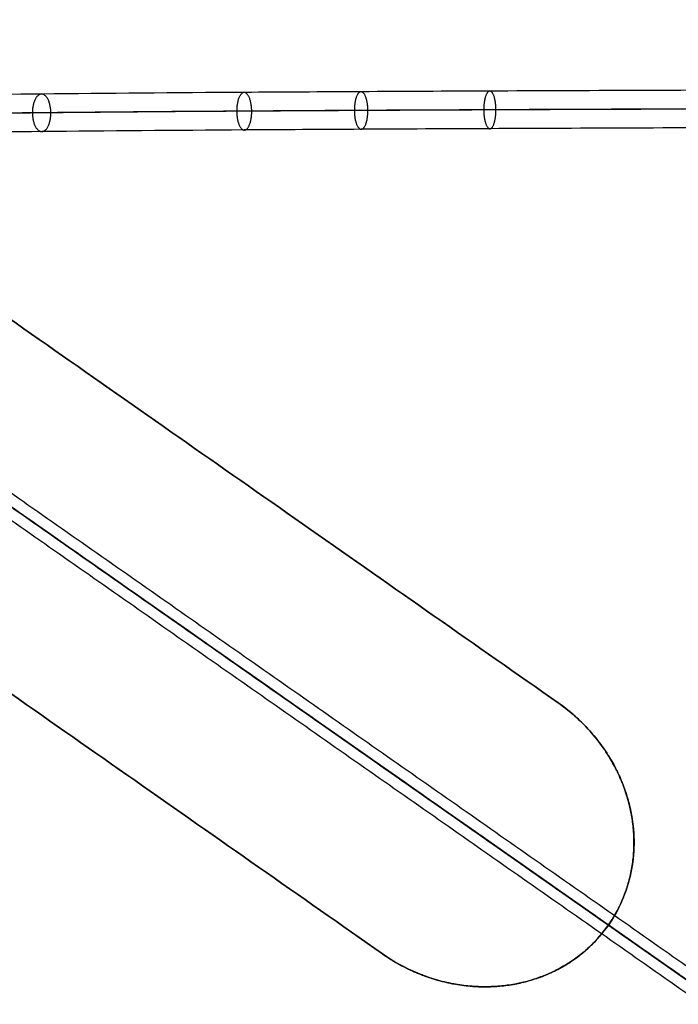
# Model space of a CAD drawing. Header units: millimetres. Extents: x -1437 to 1444, y -1373 to 1332.
# Tile 178 of 256: x -801 to -731, y -96 to 9. Entities that reach past the tile are written whole.
import ezdxf

# ---------------------------------------------------------------- set-up
doc = ezdxf.new("R2010")
doc.units = ezdxf.units.MM
doc.layers.add('Default', color=7, linetype='Continuous', true_color=0x000000)

msp = doc.modelspace()

# ---------------------------------------------------------------- linework, layer by layer
at = {"layer": 'Default'}
for q in [(-612.95, -175.03, -191.39), (-367.2, -347.1, -191.39)]:
    msp.add_line((-1350.18, 341.19, -191.39), q, dxfattribs=at)
for points, degree in [([(-285.79, -147.73, -209.05), (-738.23, 169.08, -209.05), (-1190.68, 485.89, -209.05)], 2), ([(-287.26, -146.88, -209.57), (-738.32, 168.95, -209.57), (-1189.38, 484.79, -209.57)], 2), ([(-1146.26, -413.65, -394.51), (-858.69, -2.96, -394.51), (-571.13, 407.73, -394.51)], 2), ([(-1145.5, -412.55, -393.96), (-858.69, -2.96, -393.96), (-571.89, 406.64, -393.96)], 2), ([(-841.85, -542.3, -333.61), (-593.98, -188.31, -333.61), (-346.12, 165.68, -333.61)], 2), ([(-841.14, -540.93, -333.09), (-594.15, -188.19, -333.09), (-347.16, 164.54, -333.09)], 2), ([(-1431.6, 141.82, -209.05), (-979.15, -174.99, -209.05), (-526.71, -491.8, -209.05)], 2), ([(-1430.12, 140.97, -209.57), (-979.07, -174.87, -209.57), (-528.01, -490.7, -209.57)], 2), ([(-954.85, 84.28, -173.19), (-849.34, 10.4, -173.19), (-743.83, -63.48, -173.19)], 2), ([(-743.83, -63.48, -173.74), (-849.34, 10.4, -173.74), (-954.85, 84.28, -173.74)], 2), ([(-954.85, 84.28, -173.47), (-849.34, 10.4, -173.47), (-743.83, -63.48, -173.47)], 2), ([(-973.56, 57.57, -173.74), (-868.04, -16.31, -173.74), (-762.53, -90.19, -173.74)], 2), ([(-762.53, -90.19, -173.19), (-868.04, -16.31, -173.19), (-973.56, 57.57, -173.19)], 2), ([(-973.56, 57.57, -173.47), (-868.04, -16.31, -173.47), (-762.53, -90.19, -173.47)], 2), ([(121.8, -0.99, 715.19), (121.8, -0.99, 590), (-390, 0, 510), (-850, 0, 590), (-852.19, -2.91, 703.96), (-852.19, -2.91, 721.16), (-855.63, -10.93, 725.71), (-858.69, -2.96, 721.16), (-858.69, -2.96, 704.76), (-858.69, -2.96, 358.61)], 3), ([(-587.51, -191.4, -146.33), (-721.66, -97.46, -83.46), (-855.82, -3.52, -20.59)], 2), ([(-588.57, -192.1, -147.54), (-722.73, -98.16, -84.68), (-856.88, -4.22, -21.81)], 2), ([(-856.12, -4.76, -19.37), (-721.96, -98.7, -82.24), (-587.8, -192.63, -145.11)], 2), ([(-588.87, -193.34, -146.33), (-723.02, -99.4, -83.46), (-857.18, -5.46, -20.59)], 2), ([(-743.83, -63.48, -173.19), (-743.83, -63.48, -173.47), (-743.83, -63.48, -173.74)], 2), ([(-1412.74, -77.18, -294.41), (-1075.85, -313.08, -294.41), (-738.96, -548.97, -294.41)], 2), ([(-1410.79, -78.22, -294.88), (-1075.69, -312.87, -294.88), (-740.59, -547.51, -294.88)], 2), ([(-738.49, -87.12, -173.53), (-669.37, -135.52, -173.53), (-600.26, -183.91, -173.53)], 2), ([(-600.26, -183.91, -172.97), (-669.37, -135.52, -172.97), (-738.49, -87.12, -172.97)], 2), ([(-738.49, -87.12, -173.53), (-738.49, -87.12, -173.25), (-738.49, -87.12, -172.97)], 2), ([(-762.53, -90.19, -173.74), (-762.53, -90.19, -173.47), (-762.53, -90.19, -173.19)], 2)]:
    msp.add_open_spline(points, degree=degree, dxfattribs=at)
for points, knots in [([(121.8, 1.01, 715.19), (121.8, 1.01, 712.06), (121.47, 1.02, 705.64), (119.91, 1.02, 696.09), (117.28, 1.02, 686.89), (112.49, 1.03, 675.18), (104.09, 1.05, 661.34), (90.55, 1.07, 646.15), (73.89, 1.1, 632.3), (54.38, 1.14, 619.69), (31.98, 1.18, 608.08), (6.87, 1.22, 597.48), (-20.37, 1.27, 588.03), (-49.15, 1.32, 579.71), (-79.13, 1.37, 572.43), (-110.38, 1.42, 566.07), (-142.62, 1.48, 560.56), (-187.18, 1.55, 554.23), (-243.73, 1.63, 548.34), (-310.78, 1.72, 544.07), (-394.7, 1.82, 541.57), (-474.03, 1.89, 542.98), (-548.15, 1.92, 548.32), (-597.56, 1.92, 553.71), (-642.4, 1.89, 560.39), (-682.83, 1.84, 568.17), (-718.69, 1.76, 576.88), (-745.51, 1.66, 585), (-764.5, 1.57, 591.87), (-780.57, 1.48, 598.42), (-797.88, 1.34, 606.82), (-815.03, 1.14, 617.63), (-828.07, 0.92, 628.49), (-837.62, 0.69, 639.24), (-844.24, 0.45, 649.84), (-848.39, 0.22, 660), (-850.64, 0, 669.46), (-851.62, -0.2, 678.09), (-851.84, -0.37, 685.38), (-851.92, -0.5, 691.58), (-852.02, -0.62, 697.18), (-852.09, -0.73, 701.64), (-852.15, -0.81, 704.97), (-852.19, -0.89, 707.3), (-852.24, -0.99, 709.96), (-852.34, -1.17, 713.28), (-852.46, -1.44, 716.13), (-852.68, -1.96, 718.55), (-852.88, -2.43, 719.97), (-853.13, -3.01, 721.25), (-853.5, -3.82, 722.62), (-854.01, -4.87, 723.95), (-854.63, -5.89, 724.9), (-855.14, -6.49, 725.35), (-855.47, -6.75, 725.52), (-855.6, -6.78, 725.54), (-855.6, -6.79, 725.54), (-855.94, -6.59, 725.41), (-856.45, -6.01, 724.94), (-857.06, -4.97, 723.86), (-857.65, -3.66, 721.91), (-857.97, -2.85, 719.99), (-858.15, -2.39, 718.49), (-858.25, -2.12, 717.45), (-858.33, -1.9, 716.03), (-858.4, -1.74, 714.07), (-858.45, -1.6, 711.22), (-858.52, -1.41, 704.82), (-858.58, -1.25, 692.4), (-858.63, -1.12, 670.53), (-858.68, -0.99, 617.37), (-858.7, -0.95, 512.13), (-858.7, -0.96, 417.64), (-858.7, -0.96, 358.61)], [0, 0, 0, 0, 9.388442, 19.255122, 28.99587, 38.035744, 57.178432, 77.316807, 98.865398, 122.0388, 146.915987, 174.481276, 203.739445, 233.403788, 264.315339, 296.270226, 329.054027, 362.435905, 431.292467, 499.5547, 563.980864, 683.126418, 737.455677, 786.854036, 832.219792, 873.426133, 910.348743, 942.872083, 957.452181, 970.901248, 994.946321, 1015.05342, 1031.625177, 1045.695345, 1058.056965, 1068.935462, 1078.507792, 1087.139358, 1094.964675, 1100.369308, 1105.773942, 1111.759052, 1113.749703, 1115.740354, 1118.707084, 1121.673814, 1125.577668, 1126.9516, 1128.325532, 1129.460216, 1130.594899, 1132.508856, 1134.025116, 1134.607944, 1135.083165, 1135.462208, 1135.814415, 1136.238968, 1136.781797, 1138.268316, 1140.331197, 1143.008474, 1143.777952, 1144.619471, 1145.745917, 1147.532257, 1150.276904, 1154.139598, 1166.64375, 1187.48244, 1219.713851, 1326.113725, 1503.189768, 1503.189768, 1503.189768, 1503.189768]), ([(119.8, -0.99, 715.19), (119.8, -0.99, 712.13), (119.48, -0.98, 705.85), (117.95, -0.98, 696.52), (115.38, -0.98, 687.55), (110.7, -0.97, 676.1), (102.48, -0.95, 662.55), (89.16, -0.93, 647.61), (72.71, -0.9, 633.92), (53.38, -0.86, 621.42), (31.14, -0.82, 609.89), (6.16, -0.78, 599.35), (-20.98, -0.73, 589.93), (-49.66, -0.68, 581.64), (-79.56, -0.63, 574.38), (-110.74, -0.58, 568.03), (-142.93, -0.53, 562.53), (-187.42, -0.46, 556.21), (-243.89, -0.37, 550.33), (-310.88, -0.28, 546.07), (-394.71, -0.18, 543.57), (-473.95, -0.11, 544.97), (-547.97, -0.08, 550.3), (-597.3, -0.09, 555.69), (-642.07, -0.11, 562.36), (-682.41, -0.17, 570.13), (-718.17, -0.25, 578.81), (-744.89, -0.34, 586.9), (-763.78, -0.43, 593.73), (-779.75, -0.52, 600.24), (-796.9, -0.66, 608.57), (-813.85, -0.86, 619.26), (-826.67, -1.07, 629.92), (-835.99, -1.3, 640.44), (-842.42, -1.53, 650.73), (-846.44, -1.75, 660.58), (-848.63, -1.97, 669.75), (-849.58, -2.16, 678.18), (-849.8, -2.33, 685.36), (-849.89, -2.47, 691.58), (-849.98, -2.58, 697.17), (-850.05, -2.69, 701.63), (-850.11, -2.77, 704.95), (-850.15, -2.85, 707.27), (-850.21, -2.95, 709.92), (-850.3, -3.13, 713.21), (-850.42, -3.4, 716), (-850.63, -3.88, 718.27), (-850.81, -4.31, 719.58), (-851.05, -4.85, 720.76), (-851.39, -5.61, 722.05), (-851.88, -6.63, 723.35), (-852.53, -7.72, 724.37), (-853.26, -8.58, 725.03), (-853.89, -9.15, 725.42), (-855.24, -9.73, 725.76), (-856.95, -9.38, 725.54), (-857.74, -8.74, 725.09), (-858.52, -7.87, 724.38), (-859.13, -6.79, 723.23), (-859.7, -5.54, 721.35), (-859.99, -4.78, 719.56), (-860.16, -4.34, 718.15), (-860.25, -4.1, 717.21), (-860.33, -3.9, 715.9), (-860.39, -3.74, 713.99), (-860.45, -3.6, 711.18), (-860.52, -3.41, 704.8), (-860.58, -3.26, 692.39), (-860.63, -3.13, 670.53), (-860.68, -3, 617.37), (-860.69, -2.96, 512.13), (-860.69, -2.96, 417.64), (-860.69, -2.96, 358.61)], [0, 0, 0, 0, 9.388442, 19.255122, 28.99587, 38.035744, 57.178432, 77.316807, 98.865398, 122.0388, 146.915987, 174.481276, 203.739445, 233.403788, 264.315339, 296.270226, 329.054027, 362.435905, 431.292467, 499.5547, 563.980864, 683.126418, 737.455677, 786.854036, 832.219792, 873.426133, 910.348743, 942.872083, 957.452181, 970.901248, 994.946321, 1015.05342, 1031.625177, 1045.695345, 1058.056965, 1068.935462, 1078.507792, 1087.139358, 1094.964675, 1100.369308, 1105.773942, 1111.759052, 1113.749703, 1115.740354, 1118.707084, 1121.673814, 1125.577668, 1126.9516, 1128.325532, 1129.460216, 1130.594899, 1132.508856, 1134.025116, 1134.607944, 1135.083165, 1135.462208, 1135.814415, 1136.238968, 1136.781797, 1138.268316, 1140.331197, 1143.008474, 1143.777952, 1144.619471, 1145.745917, 1147.532257, 1150.276904, 1154.139598, 1166.64375, 1187.48244, 1219.713851, 1326.113725, 1503.189768, 1503.189768, 1503.189768, 1503.189768]), ([(123.8, -0.99, 715.19), (123.8, -0.99, 712), (123.47, -0.98, 705.43), (121.86, -0.98, 695.65), (119.17, -0.98, 686.24), (114.27, -0.97, 674.25), (105.69, -0.95, 660.13), (91.93, -0.93, 644.7), (75.06, -0.89, 630.67), (55.37, -0.86, 617.95), (32.82, -0.82, 606.26), (7.58, -0.77, 595.61), (-19.77, -0.73, 586.12), (-48.64, -0.68, 577.77), (-78.7, -0.62, 570.48), (-110.01, -0.57, 564.1), (-142.31, -0.52, 558.58), (-186.95, -0.45, 552.24), (-243.56, -0.37, 546.34), (-310.69, -0.28, 542.07), (-394.69, -0.18, 539.56), (-474.11, -0.11, 540.97), (-548.33, -0.08, 546.32), (-597.81, -0.08, 551.73), (-642.74, -0.11, 558.41), (-683.25, -0.16, 566.21), (-719.21, -0.24, 574.94), (-746.12, -0.33, 583.09), (-765.21, -0.43, 590), (-781.38, -0.52, 596.59), (-798.82, -0.66, 605.05), (-816.18, -0.86, 615.99), (-829.43, -1.09, 627.01), (-839.19, -1.32, 638.01), (-845.99, -1.56, 648.89), (-850.27, -1.8, 659.35), (-852.58, -2.03, 669.08), (-853.57, -2.24, 677.91), (-853.8, -2.4, 685.31), (-853.89, -2.54, 691.51), (-853.98, -2.66, 697.1), (-854.05, -2.76, 701.56), (-854.11, -2.85, 704.88), (-854.15, -2.92, 707.19), (-854.2, -3.02, 709.82), (-854.3, -3.2, 713.07), (-854.41, -3.46, 715.76), (-854.61, -3.91, 717.81), (-854.76, -4.28, 718.94), (-854.96, -4.73, 719.94), (-855.24, -5.36, 720.99), (-855.62, -6.15, 721.99), (-856.07, -6.87, 722.65), (-856.31, -7.14, 722.85), (-856.35, -7.14, 722.84), (-855.77, -6.85, 722.67), (-854.84, -7.05, 722.79), (-854.73, -7.21, 722.91), (-854.9, -7.03, 722.78), (-855.32, -6.35, 722.09), (-855.77, -5.35, 720.6), (-856.03, -4.67, 719.03), (-856.18, -4.28, 717.73), (-856.26, -4.07, 716.91), (-856.33, -3.89, 715.75), (-856.39, -3.73, 713.9), (-856.45, -3.59, 711.13), (-856.52, -3.41, 704.77), (-856.58, -3.25, 692.38), (-856.63, -3.12, 670.52), (-856.68, -2.99, 617.37), (-856.69, -2.95, 512.13), (-856.69, -2.95, 417.64), (-856.69, -2.95, 358.61)], [0, 0, 0, 0, 9.388442, 19.255122, 28.99587, 38.035744, 57.178432, 77.316807, 98.865398, 122.0388, 146.915987, 174.481276, 203.739445, 233.403788, 264.315339, 296.270226, 329.054027, 362.435905, 431.292467, 499.5547, 563.980864, 683.126418, 737.455677, 786.854036, 832.219792, 873.426133, 910.348743, 942.872083, 957.452181, 970.901248, 994.946321, 1015.05342, 1031.625177, 1045.695345, 1058.056965, 1068.935462, 1078.507792, 1087.139358, 1094.964675, 1100.369308, 1105.773942, 1111.759052, 1113.749703, 1115.740354, 1118.707084, 1121.673814, 1125.577668, 1126.9516, 1128.325532, 1129.460216, 1130.594899, 1132.508856, 1134.025116, 1134.607944, 1135.083165, 1135.462208, 1135.814415, 1136.238968, 1136.781797, 1138.268316, 1140.331197, 1143.008474, 1143.777952, 1144.619471, 1145.745917, 1147.532257, 1150.276904, 1154.139598, 1166.64375, 1187.48244, 1219.713851, 1326.113725, 1503.189768, 1503.189768, 1503.189768, 1503.189768]), ([(121.8, -2.99, 715.19), (121.8, -2.99, 712.06), (121.47, -2.98, 705.64), (119.91, -2.98, 696.09), (117.28, -2.98, 686.89), (112.49, -2.97, 675.17), (104.09, -2.95, 661.34), (90.55, -2.93, 646.15), (73.88, -2.9, 632.29), (54.38, -2.86, 619.68), (31.98, -2.82, 608.07), (6.86, -2.78, 597.48), (-20.38, -2.73, 588.02), (-49.15, -2.68, 579.7), (-79.13, -2.63, 572.43), (-110.38, -2.58, 566.06), (-142.62, -2.52, 560.55), (-187.19, -2.45, 554.22), (-243.73, -2.37, 548.33), (-310.79, -2.28, 544.06), (-394.7, -2.18, 541.56), (-474.04, -2.11, 542.97), (-548.15, -2.08, 548.31), (-597.56, -2.08, 553.71), (-642.4, -2.11, 560.38), (-682.83, -2.16, 568.17), (-718.68, -2.24, 576.87), (-745.5, -2.34, 584.99), (-764.48, -2.43, 591.86), (-780.55, -2.52, 598.41), (-797.85, -2.66, 606.81), (-814.99, -2.86, 617.61), (-828.03, -3.08, 628.45), (-837.56, -3.31, 639.2), (-844.17, -3.54, 649.78), (-848.32, -3.78, 659.93), (-850.57, -4, 669.38), (-851.54, -4.2, 678), (-851.76, -4.37, 685.29), (-851.85, -4.5, 691.5), (-851.94, -4.62, 697.09), (-852.01, -4.72, 701.55), (-852.07, -4.81, 704.86), (-852.11, -4.88, 707.16), (-852.17, -4.98, 709.78), (-852.26, -5.16, 713), (-852.37, -5.42, 715.63), (-852.55, -5.83, 717.53), (-852.7, -6.17, 718.55), (-852.87, -6.58, 719.45), (-853.13, -7.15, 720.43), (-853.5, -7.92, 721.39), (-853.97, -8.7, 722.12), (-854.42, -9.23, 722.52), (-854.77, -9.54, 722.73), (-855.41, -9.8, 722.89), (-856.2, -9.64, 722.79), (-856.54, -9.36, 722.59), (-856.96, -8.9, 722.22), (-857.38, -8.17, 721.46), (-857.81, -7.23, 720.05), (-858.05, -6.61, 718.6), (-858.2, -6.24, 717.39), (-858.27, -6.05, 716.67), (-858.33, -5.89, 715.62), (-858.39, -5.73, 713.82), (-858.44, -5.6, 711.08), (-858.51, -5.41, 704.75), (-858.57, -5.25, 692.37), (-858.62, -5.12, 670.52), (-858.67, -4.99, 617.37), (-858.69, -4.95, 512.13), (-858.69, -4.96, 417.64), (-858.69, -4.96, 358.61)], [0, 0, 0, 0, 9.388442, 19.255122, 28.99587, 38.035744, 57.178432, 77.316807, 98.865398, 122.0388, 146.915987, 174.481276, 203.739445, 233.403788, 264.315339, 296.270226, 329.054027, 362.435905, 431.292467, 499.5547, 563.980864, 683.126418, 737.455677, 786.854036, 832.219792, 873.426133, 910.348743, 942.872083, 957.452181, 970.901248, 994.946321, 1015.05342, 1031.625177, 1045.695345, 1058.056965, 1068.935462, 1078.507792, 1087.139358, 1094.964675, 1100.369308, 1105.773942, 1111.759052, 1113.749703, 1115.740354, 1118.707084, 1121.673814, 1125.577668, 1126.9516, 1128.325532, 1129.460216, 1130.594899, 1132.508856, 1134.025116, 1134.607944, 1135.083165, 1135.462208, 1135.814415, 1136.238968, 1136.781797, 1138.268316, 1140.331197, 1143.008474, 1143.777952, 1144.619471, 1145.745917, 1147.532257, 1150.276904, 1154.139598, 1166.64375, 1187.48244, 1219.713851, 1326.113725, 1503.189768, 1503.189768, 1503.189768, 1503.189768]), ([(-367.2, -347.1, -172.97), (-390.4, -330.86, -195.67), (-461.26, -281.24, -258.15), (-624.27, -167.1, -361.37), (-768.91, -65.82, -394.51), (-858.69, -2.96, -394.51)], [2.41548, 2.41548, 2.41548, 2.41548, 70.396144, 198.636056, 404.995527, 404.995527, 404.995527, 404.995527]), ([(-368.49, -346.2, -173.53), (-391.38, -330.17, -195.85), (-461.89, -280.8, -257.93), (-624.42, -166.99, -360.83), (-768.97, -65.78, -393.96), (-858.69, -2.96, -393.96)], [2.408267, 2.408267, 2.408267, 2.408267, 69.367076, 197.537893, 403.786179, 403.786179, 403.786179, 403.786179]), ([(-738.49, -87.12, -173.53), (-737.9, -86.28, -173.53), (-737.16, -84.96, -173.53), (-736.55, -83.3, -173.54), (-736.34, -82.56, -173.55), (-736.21, -82.06, -173.55), (-736.15, -81.81, -173.55), (-735.99, -81.05, -173.56), (-735.91, -80.55, -173.56), (-735.8, -79.52, -173.58), (-735.77, -79, -173.58), (-735.76, -77.96, -173.59), (-735.79, -77.18, -173.6), (-735.89, -76.27, -173.61), (-735.95, -75.88, -173.62), (-735.99, -75.62, -173.62), (-736.02, -75.49, -173.62), (-736.14, -74.83, -173.63), (-736.32, -74.03, -173.64), (-736.6, -73.12, -173.66), (-736.76, -72.67, -173.66), (-736.84, -72.44, -173.66), (-736.88, -72.34, -173.67), (-736.9, -72.28, -173.67), (-736.91, -72.25, -173.67), (-737.14, -71.67, -173.67), (-737.49, -70.87, -173.68), (-737.97, -69.97, -173.7), (-738.23, -69.53, -173.7), (-738.36, -69.31, -173.7), (-738.42, -69.21, -173.7), (-738.45, -69.15, -173.71), (-738.47, -69.12, -173.71), (-738.83, -68.55, -173.71), (-739.19, -68.03, -173.72), (-739.77, -67.28, -173.72), (-740.07, -66.92, -173.73), (-740.43, -66.5, -173.73), (-740.59, -66.32, -173.73), (-740.7, -66.2, -173.73), (-740.75, -66.15, -173.73), (-741.72, -65.12, -173.74), (-742.73, -64.25, -173.74), (-743.83, -63.48, -173.74)], [0, 0, 0, 0, 2.16185, 3.242775, 3.783237, 3.783237, 4.323699, 4.323699, 5.404624, 5.404624, 6.485549, 6.485549, 7.566474, 8.106936, 8.377168, 8.377168, 8.647399, 8.647399, 9.728324, 10.268786, 10.539017, 10.674133, 10.741691, 10.741691, 10.809249, 10.809249, 11.890173, 12.430636, 12.700867, 12.835983, 12.903541, 12.903541, 12.971098, 12.971098, 14.052023, 14.052023, 14.592486, 14.862717, 14.997832, 14.997832, 15.132948, 15.132948, 17.294798, 17.294798, 17.294798, 17.294798]), ([(-743.83, -63.48, -173.19), (-743.28, -63.87, -173.19), (-742.75, -64.28, -173.19), (-742, -64.93, -173.19), (-741.63, -65.26, -173.19), (-741.21, -65.67, -173.18), (-741.04, -65.85, -173.18), (-740.92, -65.97, -173.18), (-740.86, -66.03, -173.18), (-740.37, -66.56, -173.18), (-739.96, -67.04, -173.17), (-739.38, -67.79, -173.17), (-739.09, -68.18, -173.16), (-738.78, -68.63, -173.16), (-738.63, -68.87, -173.15), (-738.57, -68.97, -173.15), (-738.53, -69.03, -173.15), (-738.5, -69.07, -173.15), (-738.17, -69.6, -173.15), (-737.74, -70.37, -173.14), (-737.31, -71.29, -173.13), (-737.11, -71.77, -173.12), (-737.01, -72, -173.12), (-736.97, -72.1, -173.12), (-736.94, -72.17, -173.11), (-736.93, -72.21, -173.11), (-736.72, -72.76, -173.11), (-736.46, -73.54, -173.1), (-736.22, -74.46, -173.08), (-736.14, -74.86, -173.08), (-736.08, -75.12, -173.08), (-736.06, -75.26, -173.07), (-735.65, -77.49, -173.04), (-735.68, -79.55, -173.02), (-736.52, -83.6, -172.98), (-737.32, -85.45, -172.97), (-738.49, -87.12, -172.97)], [0, 0, 0, 0, 1.083155, 1.083155, 1.624733, 1.895522, 2.030917, 2.030917, 2.166311, 2.166311, 3.249466, 3.249466, 3.791044, 4.061833, 4.197227, 4.264925, 4.264925, 4.332622, 4.332622, 5.415777, 5.957355, 6.228144, 6.363538, 6.431236, 6.431236, 6.498933, 6.498933, 7.582088, 8.123666, 8.394455, 8.394455, 8.665244, 8.665244, 12.997866, 12.997866, 17.330488, 17.330488, 17.330488, 17.330488]), ([(-762.53, -90.19, -173.74), (-761.94, -90.61, -173.74), (-761.33, -90.99, -173.74), (-760.39, -91.5, -173.74), (-759.92, -91.75, -173.74), (-759.35, -92.01, -173.74), (-759.06, -92.13, -173.73), (-758.94, -92.18, -173.73), (-758.86, -92.22, -173.73), (-758.81, -92.24, -173.73), (-758.15, -92.51, -173.73), (-757.52, -92.73, -173.72), (-756.57, -93.02, -173.72), (-756.09, -93.14, -173.71), (-755.53, -93.27, -173.71), (-755.25, -93.33, -173.7), (-755.11, -93.36, -173.7), (-755.05, -93.37, -173.7), (-755.01, -93.38, -173.7), (-754.98, -93.38, -173.7), (-754.38, -93.49, -173.7), (-753.5, -93.61, -173.69), (-752.47, -93.68, -173.67), (-751.96, -93.69, -173.67), (-751.7, -93.69, -173.66), (-751.59, -93.69, -173.66), (-751.52, -93.69, -173.66), (-751.48, -93.69, -173.66), (-750.9, -93.69, -173.65), (-750.1, -93.64, -173.64), (-749.17, -93.53, -173.63), (-748.71, -93.45, -173.63), (-748.51, -93.42, -173.62), (-748.38, -93.39, -173.62), (-748.31, -93.38, -173.62), (-747.25, -93.17, -173.61), (-746.28, -92.88, -173.6), (-744.44, -92.15, -173.57), (-743.56, -91.7, -173.56), (-741.03, -90.09, -173.54), (-739.62, -88.74, -173.53), (-738.49, -87.12, -173.53)], [0, 0, 0, 0, 1.081886, 1.081886, 1.622829, 1.893301, 2.028537, 2.096155, 2.096155, 2.163772, 2.163772, 3.245659, 3.245659, 3.786602, 4.057073, 4.192309, 4.259927, 4.293736, 4.293736, 4.327545, 4.327545, 5.409431, 5.950374, 6.220846, 6.356082, 6.423699, 6.423699, 6.491317, 6.491317, 7.573204, 8.114147, 8.384618, 8.519854, 8.519854, 8.65509, 8.65509, 10.818862, 10.818862, 12.982635, 12.982635, 17.310179, 17.310179, 17.310179, 17.310179]), ([(-738.49, -87.12, -172.97), (-739.06, -87.93, -172.97), (-740.01, -89.05, -172.98), (-741.12, -90, -172.98), (-741.9, -90.61, -172.99), (-742.3, -90.9, -172.99), (-743.56, -91.7, -173.01), (-744.45, -92.15, -173.02), (-745.83, -92.7, -173.04), (-746.54, -92.95, -173.04), (-747.39, -93.18, -173.06), (-747.83, -93.28, -173.06), (-748.02, -93.32, -173.06), (-748.14, -93.34, -173.07), (-748.2, -93.36, -173.07), (-748.79, -93.47, -173.07), (-749.58, -93.59, -173.08), (-750.51, -93.66, -173.1), (-750.98, -93.68, -173.1), (-751.22, -93.69, -173.1), (-751.32, -93.69, -173.11), (-751.39, -93.69, -173.11), (-751.42, -93.69, -173.11), (-752.04, -93.7, -173.11), (-752.92, -93.66, -173.13), (-753.95, -93.55, -173.14), (-754.46, -93.47, -173.14), (-754.72, -93.43, -173.14), (-754.84, -93.41, -173.15), (-754.9, -93.4, -173.15), (-754.94, -93.39, -173.15), (-754.95, -93.39, -173.15), (-755.62, -93.26, -173.15), (-756.26, -93.11, -173.16), (-757.21, -92.83, -173.17), (-757.68, -92.67, -173.17), (-758.23, -92.47, -173.18), (-758.5, -92.36, -173.18), (-758.62, -92.32, -173.18), (-758.7, -92.29, -173.18), (-758.73, -92.27, -173.18), (-760.1, -91.71, -173.19), (-761.35, -91.02, -173.19), (-762.53, -90.19, -173.19)], [0, 0, 0, 0, 2.1622, 3.2433, 3.2433, 4.3244, 4.3244, 6.486601, 6.486601, 7.567701, 8.108251, 8.378526, 8.513663, 8.513663, 8.648801, 8.648801, 9.729901, 10.270451, 10.540726, 10.675863, 10.743432, 10.743432, 10.811001, 10.811001, 11.892101, 12.432651, 12.702926, 12.838064, 12.905632, 12.939417, 12.939417, 12.973201, 12.973201, 14.054301, 14.054301, 14.594851, 14.865126, 15.000264, 15.067833, 15.067833, 15.135401, 15.135401, 17.297601, 17.297601, 17.297601, 17.297601])]:
    msp.add_open_spline(points, degree=3, knots=knots, dxfattribs=at)
for points, weights, knots in [([(-797.83, -0.68, 609.55), (-797.82, -2.68, 609.54), (-798.8, -2.68, 607.8), (-799.78, -2.68, 606.06), (-799.79, -0.68, 606.07), (-799.8, 1.32, 606.08), (-798.82, 1.32, 607.82), (-797.84, 1.32, 609.56), (-797.83, -0.68, 609.55)], [1, 0.707106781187, 1, 0.707106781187, 1, 0.707106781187, 1, 0.707106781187, 1], [0, 0, 0, 3.141593, 3.141593, 6.283185, 6.283185, 9.424778, 9.424778, 12.566371, 12.566371, 12.566371]), ([(-776.45, -0.51, 599.01), (-776.44, -2.51, 599.01), (-777.24, -2.51, 597.17), (-778.04, -2.51, 595.34), (-778.05, -0.51, 595.35), (-778.06, 1.49, 595.35), (-777.26, 1.49, 597.19), (-776.47, 1.49, 599.02), (-776.45, -0.51, 599.01)], [1, 0.707106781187, 1, 0.707106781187, 1, 0.707106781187, 1, 0.707106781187, 1], [0, 0, 0, 3.141593, 3.141593, 6.283185, 6.283185, 9.424778, 9.424778, 12.566371, 12.566371, 12.566371]), ([(-764.09, -0.43, 593.95), (-764.08, -2.43, 593.95), (-764.8, -2.43, 592.08), (-765.52, -2.43, 590.21), (-765.53, -0.43, 590.22), (-765.54, 1.57, 590.23), (-764.82, 1.57, 592.09), (-764.1, 1.57, 593.96), (-764.09, -0.43, 593.95)], [1, 0.707106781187, 1, 0.707106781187, 1, 0.707106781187, 1, 0.707106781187, 1], [0, 0, 0, 3.141593, 3.141593, 6.283185, 6.283185, 9.424778, 9.424778, 12.566371, 12.566371, 12.566371]), ([(-750.46, -0.37, 589), (-750.45, -2.37, 588.99), (-751.1, -2.37, 587.1), (-751.75, -2.36, 585.21), (-751.76, -0.36, 585.21), (-751.76, 1.64, 585.22), (-751.11, 1.63, 587.11), (-750.46, 1.63, 589), (-750.46, -0.37, 589)], [1, 0.707106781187, 1, 0.707106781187, 1, 0.707106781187, 1, 0.707106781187, 1], [0, 0, 0, 3.141593, 3.141593, 6.283185, 6.283185, 9.424778, 9.424778, 12.566371, 12.566371, 12.566371]), ([(-762.53, -90.19, -173.36), (-747.84, -100.48, -173.36), (-738.49, -87.12, -173.36), (-729.14, -73.77, -173.36), (-743.83, -63.48, -173.36)], [1, 0.707106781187, 1, 0.707106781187, 1], [1.570796, 1.570796, 1.570796, 3.141593, 3.141593, 4.712389, 4.712389, 4.712389])]:
    msp.add_rational_spline(points, weights, degree=2, knots=knots, dxfattribs=at)

doc.saveas('drawing.dxf')
